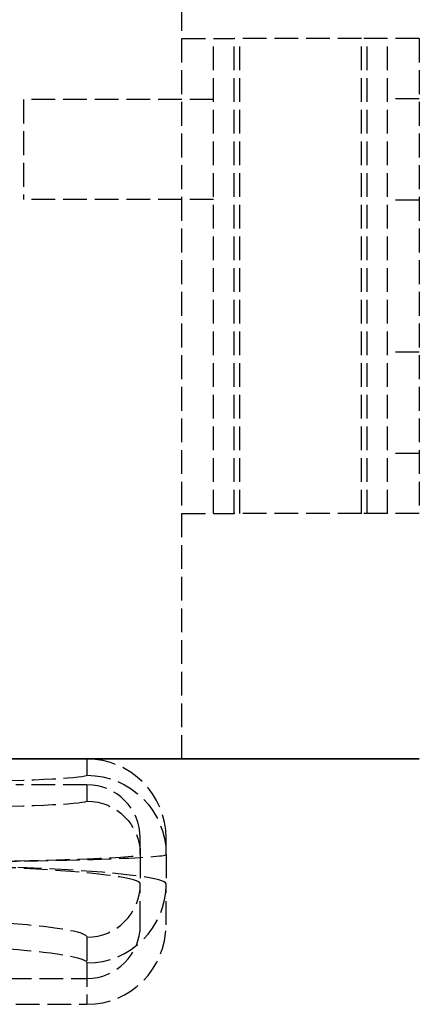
# Model space of a CAD drawing. Header units: millimetres. Extents: x 0 to 512, y -16 to 500.
# Tile 19 of 22: x 487 to 512, y -16 to 47. Entities that reach past the tile are written whole.
import ezdxf

# ---------------------------------------------------------------- set-up
doc = ezdxf.new("R2010")
doc.units = ezdxf.units.MM
doc.header["$LTSCALE"] = 10
doc.linetypes.add('ALLCAD_Strich', pattern=[0.2, 0.15, -0.05])
doc.layers.add('BESCH_KONT_sich_schn_ansi_2d', color=40, linetype='Continuous')
doc.layers.add('BESCH_KONT_sich_schn_grun_2d', color=10, linetype='Continuous')

msp = doc.modelspace()

# ---------------------------------------------------------------- linework, layer by layer
at = {"layer": 'BESCH_KONT_sich_schn_ansi_2d'}
for p, q in [((6, 0, 13.5), (491, 0, 13.5)), ((483.5, 0, 47), (496, 0, 47)), ((497, 0), (483.5, 0)), ((499, 0, 26.65), (487, 0, 26.65)), ((499, 0, 20.35), (487, 0, 20.35)), ((487, 0, 26.65), (487, 0, 20.35)), ((491, 0, 50.849), (491, 0, 13.5)), ((496, 0, 13.5), (491, 0, 13.5)), ((494.37, 0, 13.5), (494.37, 0, 50.5)), ((496, 0, 13.5), (496, 0, 50.5)), ((496, 0, 47), (497, 0, 47)), ((497, 0, 47), (497, 0)), ((499, 0, 11.018), (499, 0, 35.982)), ((500.305, 0, 7.079), (508.347, 0, 5.661)), ((508.347, 0, 41.339), (500.305, 0, 39.921)), ((500.653, 0, 37.952), (508.695, 0, 39.37)), ((508.695, 0, 7.63), (500.653, 0, 9.048)), ((512, 0, -5.3), (510, 0, -5.3)), ((512, 0, -11.7), (510, 0, -11.7)), ((512, 0, 58.7), (510, 0, 58.7)), ((512, 0, 52.3), (510, 0, 52.3)), ((510, 0, -14), (510, 0, 3.691)), ((512, 0, -14), (510, 0, -14)), ((510, 0, 43.309), (510, 0, 61)), ((512, 0, 61), (510, 0, 61)), ((512, 0, -14), (512, 0, 3.691)), ((512, 0, 61), (512, 0, 43.309))]:
    msp.add_line(p, q, dxfattribs=at)
at = {"layer": 'BESCH_KONT_sich_schn_ansi_2d', "extrusion": (0, 1, 0)}
for centre, radius, start, end in [((-472, 50.735), 19, 90, 180), ((-472, 50.849), 19, 90, 180), ((-501, 35.982), 2, 0, 80), ((-501, 11.018), 2, 280, 0), ((-508, 3.691), 2, 100, 180), ((-508, 43.309), 2, 180, 260)]:
    msp.add_arc(centre, radius, start, end, dxfattribs=at)
at = {"layer": 'BESCH_KONT_sich_schn_ansi_2d', "extrusion": (0, -1, 0)}
for centre, radius, start, end in [((472, 50.5), 22.37, 0, 90), ((472, 50.5), 24, 0, 90), ((472, 50.639), 19, 0, 55.31603), ((472, 50.594), 19, 0, 55.31603), ((501, 11.018), 4, 180, 260), ((501, 35.982), 4, 100, 180), ((508, 43.309), 4, 280, 360), ((508, 3.691), 4, 0, 80)]:
    msp.add_arc(centre, radius, start, end, dxfattribs=at)
at = {"layer": 'BESCH_KONT_sich_schn_ansi_2d', "extrusion": (0, 1, 0)}
for major_axis, ratio in [((5, 0), 0.027841), ((3.37, 0), 0.027841), ((3.37, 0), 0.069756), ((5, 0), 0.069756)]:
    msp.add_ellipse((491, 0, 50.5), major_axis=major_axis, ratio=ratio, start_param=-1.570796, end_param=0, dxfattribs=at)
at = {"layer": 'BESCH_KONT_sich_schn_grun_2d', "linetype": 'ALLCAD_Strich'}
for p, q in [((497, 0), (497, 500)), ((497, 45.5), (500.305, 45.5)), ((499, 15.5), (499, 45.5)), ((500.305, 15.5), (500.305, 45.5)), ((508.347, 45.5), (500.305, 45.5)), ((500.653, 15.5), (500.653, 45.5)), ((508.347, 15.5), (508.347, 45.5)), ((510, 45.5), (508.347, 45.5)), ((508.695, 15.5), (508.695, 45.5)), ((510, 15.5), (510, 45.5)), ((512, 45.5), (510, 45.5)), ((512, 45.5), (512, 15.5)), ((512, 41.7), (510, 41.7)), ((499, 41.65), (487, 41.65)), ((487, 41.65), (487, 35.35)), ((499, 35.35), (487, 35.35)), ((512, 35.3), (510, 35.3)), ((512, 25.7), (510, 25.7)), ((512, 19.3), (510, 19.3)), ((497, 15.5), (500.305, 15.5)), ((508.347, 15.5), (500.305, 15.5)), ((510, 15.5), (508.347, 15.5)), ((512, 15.5), (510, 15.5)), ((483.5, 0), (497, 0)), ((491, 0), (491, -1.034)), ((491, -1.631), (486.498, -1.631)), ((491, -1.631), (491, -2.664)), ((494.37, -6.032), (494.37, -5.002)), ((496, -6.032), (496, -5.002)), ((494.37, -6.032), (494.37, -7.9)), ((496, -6.032), (496, -7.9)), ((494.37, -10.488), (494.37, -7.9)), ((496, -10.488), (496, -7.9)), ((491, -11.262), (491, -12.888)), ((491, -12.888), (491, -15.5)), ((6, -13.866), (491, -13.866)), ((248.51, -15.5), (491, -15.5))]:
    msp.add_line(p, q, dxfattribs=at)
for centre, major_axis, ratio, start_param, end_param in [((491, -5.002), (0, 5.002), 0.999612, -1.570796, 0), ((491, -5.002), (0, 3.371), 0.999612, -1.570796, 0), ((472, -6.032), (22.37, 0), 0.023656, -1.184557, 0), ((472, -6.032), (24, 0), 0.022049, -1.184557, 0), ((472, -7.9), (-22.37, 0), 0.059392, -3.141593, -1.570796), ((472, -7.9), (-24, 0), 0.055359, -3.141593, -1.570796), ((491, -7.9), (3.37, 0), 0.997564, -1.570796, 0), ((491, -7.9), (5, 0), 0.997564, -1.570796, 0), ((491, -10.488), (0, -3.378), 0.997564, 0, 1.570796), ((491, -10.488), (0, -5.012), 0.997564, 0, 1.570796)]:
    msp.add_ellipse(centre, major_axis=major_axis, ratio=ratio, start_param=start_param, end_param=end_param, dxfattribs=at)
at = {"layer": 'BESCH_KONT_sich_schn_grun_2d', "linetype": 'ALLCAD_Strich', "extrusion": (0, 0, -1)}
for centre, major_axis, ratio, start_param, end_param in [((472, -1.034), (-19, 0), 0.027851, -3.141593, -2.176146), ((491, -6.032), (5, 0), 0.999612, -1.570796, 0), ((472, -2.664), (-19, 0), 0.027851, -3.141593, -2.176146), ((491, -6.032), (3.37, 0), 0.999612, -1.570796, 0), ((472, -11.262), (19, 0), 0.069927, -1.570796, 0), ((472, -12.888), (19, 0), 0.069927, -1.570796, 0)]:
    msp.add_ellipse(centre, major_axis=major_axis, ratio=ratio, start_param=start_param, end_param=end_param, dxfattribs=at)

doc.saveas('drawing.dxf')
